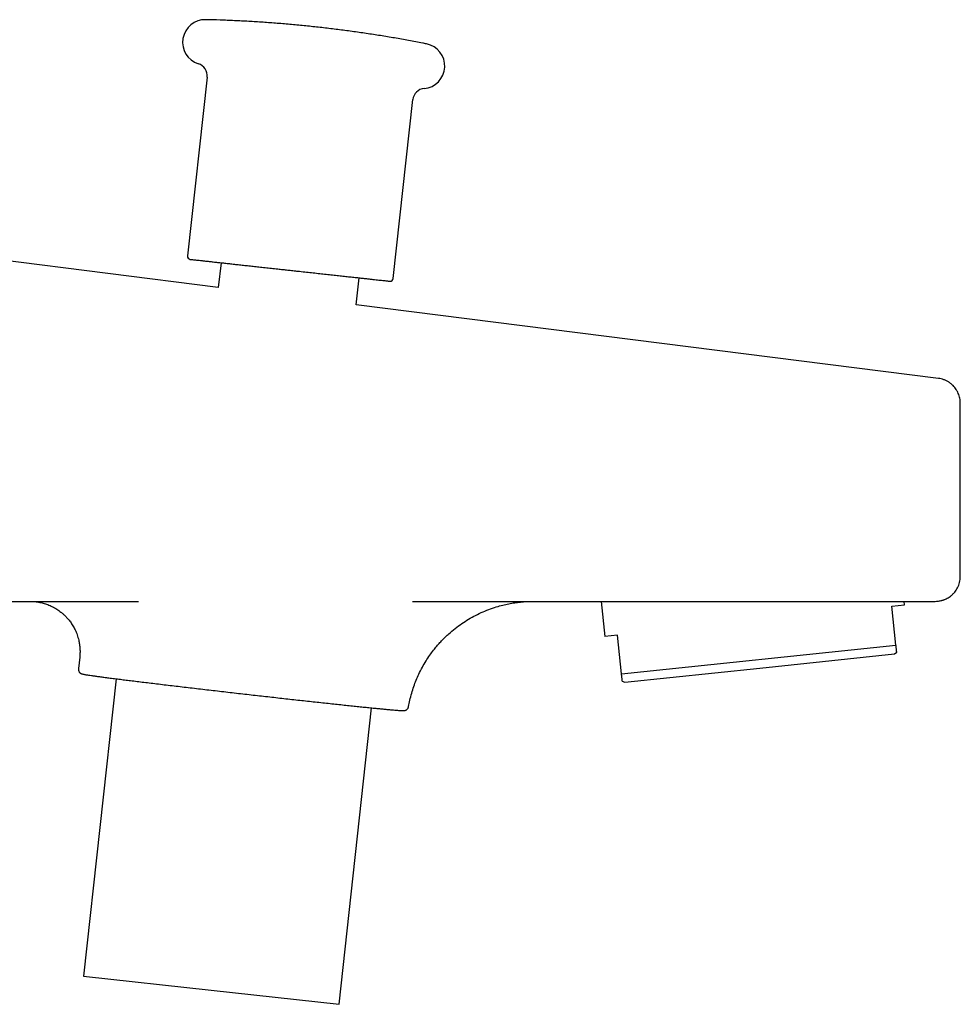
# Model space of a CAD drawing. Header units: millimetres. Extents: x 8 to 1795, y 12 to 2812.
# Tile 27 of 33: x 1295 to 1370, y 1519 to 1597. Entities that reach past the tile are written whole.
import ezdxf

# ---------------------------------------------------------------- set-up
doc = ezdxf.new("R2010")
doc.units = ezdxf.units.MM

msp = doc.modelspace()

# ---------------------------------------------------------------- linework, layer by layer
at = {"color": 7, "linetype": 'Continuous', "lineweight": 30}
for p, q in [((1309.759, 1592.921), (1308.2, 1578.673)), ((1324.602, 1576.877), (1326.161, 1591.126)), ((1310.645, 1576.156), (1285.039, 1579.387)), ((1310.877, 1578.128), (1310.645, 1576.156)), ((1321.652, 1574.768), (1321.87, 1576.925)), ((1368.057, 1568.913), (1321.652, 1574.768)), ((1369.807, 1553.14), (1369.807, 1566.929)), ((1263.786, 1551.14), (1304.297, 1551.14)), ((1326.137, 1551.14), (1362.623, 1551.14)), ((1341.186, 1551.14), (1341.48, 1548.341)), ((1364.354, 1550.746), (1365.349, 1550.85)), ((1364.679, 1547.655), (1364.354, 1550.746)), ((1365.349, 1550.85), (1365.318, 1551.14)), ((1342.475, 1548.446), (1341.48, 1548.341)), ((1342.8, 1545.356), (1342.475, 1548.446)), ((1342.8, 1545.356), (1364.679, 1547.655)), ((1353.812, 1545.817), (1364.553, 1546.946)), ((1364.553, 1546.946), (1364.74, 1547.081)), ((1299.604, 1546.688), (1299.501, 1545.783)), ((1343.071, 1544.688), (1353.812, 1545.817)), ((1302.499, 1544.97), (1299.903, 1521.254)), ((1342.86, 1544.782), (1343.071, 1544.688)), ((1320.281, 1519.024), (1322.867, 1542.651)), ((1325.825, 1542.76), (1325.825, 1542.76)), ((1299.903, 1521.254), (1310.087, 1520.14)), ((1310.087, 1520.14), (1320.281, 1519.024))]:
    msp.add_line(p, q, dxfattribs=at)
for centre, radius, start, end in [((1309.611, 1595.699), 1.8, 88.63685, 252.42533), ((1326.907, 1593.806), 1.8, 275.0817, 78.87018), ((1308.765, 1593.03), 1, 353.75351, 72.42533), ((1327.155, 1591.017), 1, 95.0817, 173.75351), ((1308.448, 1578.645), 0.25, 173.75351, 263.75351), ((1324.353, 1576.904), 0.25, 263.75351, 353.75351)]:
    msp.add_arc(centre, radius, start, end, dxfattribs=at)
for points, knots in [([(1327.241, 1595.574), (1327.144, 1595.593), (1326.673, 1595.687), (1325.828, 1595.844), (1324.704, 1596.043), (1323.577, 1596.229), (1322.449, 1596.403), (1321.319, 1596.565), (1320.187, 1596.714), (1319.053, 1596.85), (1317.917, 1596.974), (1316.781, 1597.086), (1315.643, 1597.185), (1314.503, 1597.272), (1313.363, 1597.346), (1312.222, 1597.408), (1311.08, 1597.456), (1310.229, 1597.486), (1309.757, 1597.495), (1309.667, 1597.497)], [0, 0, 0, 0, 0.016789, 0.081272, 0.145761, 0.210256, 0.274757, 0.339264, 0.403777, 0.468296, 0.532821, 0.597352, 0.661889, 0.726432, 0.790981, 0.855536, 0.920098, 0.984665, 1, 1, 1, 1]), ([(1308.423, 1578.397), (1308.423, 1578.397), (1308.422, 1578.397), (1308.446, 1578.394), (1308.501, 1578.388), (1308.6, 1578.377), (1308.736, 1578.362), (1308.907, 1578.344), (1309.114, 1578.321), (1309.354, 1578.295), (1309.625, 1578.265), (1309.924, 1578.232), (1310.248, 1578.197), (1310.594, 1578.159), (1310.96, 1578.119), (1311.341, 1578.077), (1311.734, 1578.034), (1312.136, 1577.99), (1312.417, 1577.959), (1312.557, 1577.944)], [0, 0, 0, 0, 0.02613, 0.07337, 0.137721, 0.20189, 0.266185, 0.330535, 0.394704, 0.458999, 0.522006, 0.584842, 0.647794, 0.708276, 0.768604, 0.829032, 0.88607, 0.942989, 1, 1, 1, 1]), ([(1312.557, 1577.944), (1312.701, 1577.928), (1312.987, 1577.897), (1313.433, 1577.848), (1313.898, 1577.797), (1314.383, 1577.744), (1314.885, 1577.689), (1315.356, 1577.638), (1315.793, 1577.59), (1316.195, 1577.546), (1316.596, 1577.502), (1317.046, 1577.453), (1317.542, 1577.399), (1318.08, 1577.34), (1318.61, 1577.282), (1319.13, 1577.225), (1319.637, 1577.169), (1320.125, 1577.116), (1320.592, 1577.065), (1321.036, 1577.016), (1321.454, 1576.97), (1321.845, 1576.928), (1322.207, 1576.888), (1322.538, 1576.852), (1322.838, 1576.819), (1323.109, 1576.789), (1323.355, 1576.762), (1323.575, 1576.738), (1323.768, 1576.717), (1323.936, 1576.699), (1324.079, 1576.683), (1324.191, 1576.671), (1324.265, 1576.663), (1324.308, 1576.658), (1324.326, 1576.656), (1324.324, 1576.656), (1324.324, 1576.656)], [0, 0, 0, 0, 0.029473, 0.058884, 0.088343, 0.119595, 0.150767, 0.181991, 0.206425, 0.230788, 0.255143, 0.279553, 0.312804, 0.345961, 0.379184, 0.412434, 0.445592, 0.478814, 0.511371, 0.543839, 0.576368, 0.60762, 0.638792, 0.670016, 0.699496, 0.728907, 0.758359, 0.787839, 0.81725, 0.846701, 0.877953, 0.909126, 0.94035, 0.964784, 0.989147, 1, 1, 1, 1]), ([(1369.807, 1566.929), (1369.806, 1566.978), (1369.803, 1567.082), (1369.784, 1567.246), (1369.747, 1567.427), (1369.687, 1567.621), (1369.599, 1567.826), (1369.49, 1568.016), (1369.365, 1568.188), (1369.231, 1568.339), (1369.075, 1568.48), (1368.9, 1568.609), (1368.707, 1568.72), (1368.5, 1568.81), (1368.282, 1568.878), (1368.132, 1568.902), (1368.057, 1568.914)], [0, 0, 0, 0, 0.050734, 0.107765, 0.171335, 0.241602, 0.318588, 0.40213, 0.46888, 0.538834, 0.611632, 0.686824, 0.763876, 0.842189, 0.921117, 1, 1, 1, 1]), ([(1367.807, 1551.14), (1367.87, 1551.142), (1367.985, 1551.145), (1368.141, 1551.167), (1368.267, 1551.193), (1368.364, 1551.219), (1368.439, 1551.243), (1368.508, 1551.267), (1368.591, 1551.3), (1368.702, 1551.35), (1368.841, 1551.426), (1369.005, 1551.535), (1369.186, 1551.684), (1369.347, 1551.857), (1369.482, 1552.041), (1369.59, 1552.226), (1369.682, 1552.432), (1369.752, 1552.656), (1369.798, 1552.895), (1369.804, 1553.058), (1369.807, 1553.14)], [0, 0, 0, 0, 0.060163, 0.110524, 0.150367, 0.182294, 0.206774, 0.225483, 0.252594, 0.291242, 0.341723, 0.404263, 0.478886, 0.565246, 0.628958, 0.697076, 0.76902, 0.844067, 0.921371, 1, 1, 1, 1]), ([(1295.631, 1551.14), (1295.677, 1551.14), (1295.778, 1551.139), (1295.95, 1551.129), (1296.138, 1551.109), (1296.33, 1551.08), (1296.515, 1551.042), (1296.695, 1550.997), (1296.939, 1550.924), (1297.245, 1550.808), (1297.605, 1550.626), (1297.891, 1550.444), (1298.113, 1550.277), (1298.287, 1550.133), (1298.473, 1549.959), (1298.67, 1549.747), (1298.87, 1549.493), (1299.067, 1549.196), (1299.25, 1548.855), (1299.41, 1548.473), (1299.523, 1548.089), (1299.593, 1547.718), (1299.628, 1547.369), (1299.635, 1547.023), (1299.613, 1546.796), (1299.603, 1546.688)], [0, 0, 0, 0, 0.021928, 0.048215, 0.077709, 0.106211, 0.134237, 0.161726, 0.188626, 0.247418, 0.307164, 0.36761, 0.397996, 0.430509, 0.468196, 0.511074, 0.559005, 0.611809, 0.669217, 0.73079, 0.795886, 0.846596, 0.898649, 0.951711, 1, 1, 1, 1]), ([(1325.829, 1542.759), (1325.86, 1542.927), (1325.925, 1543.284), (1326.064, 1543.816), (1326.232, 1544.349), (1326.423, 1544.855), (1326.648, 1545.368), (1326.908, 1545.88), (1327.202, 1546.383), (1327.502, 1546.836), (1327.792, 1547.228), (1328.065, 1547.564), (1328.316, 1547.849), (1328.556, 1548.102), (1328.791, 1548.334), (1329.108, 1548.629), (1329.53, 1548.984), (1330.056, 1549.371), (1330.603, 1549.721), (1331.165, 1550.033), (1331.753, 1550.311), (1332.354, 1550.549), (1332.921, 1550.733), (1333.445, 1550.871), (1333.925, 1550.973), (1334.318, 1551.036), (1334.628, 1551.076), (1334.861, 1551.1), (1335.073, 1551.116), (1335.265, 1551.128), (1335.438, 1551.135), (1335.61, 1551.14), (1335.718, 1551.14), (1335.774, 1551.14)], [0, 0, 0, 0, 0.035871, 0.076166, 0.115298, 0.153131, 0.189544, 0.232893, 0.273668, 0.311715, 0.346909, 0.375941, 0.40255, 0.426698, 0.449125, 0.471847, 0.517604, 0.564778, 0.608797, 0.653793, 0.699655, 0.745252, 0.789266, 0.824708, 0.859009, 0.892165, 0.908326, 0.924581, 0.941467, 0.954815, 0.968926, 0.983945, 1, 1, 1, 1]), ([(1362.623, 1551.14), (1362.777, 1551.14), (1363.085, 1551.14), (1363.542, 1551.14), (1363.991, 1551.14), (1364.408, 1551.14), (1364.792, 1551.14), (1365.142, 1551.14), (1365.478, 1551.14), (1365.799, 1551.14), (1366.125, 1551.14), (1366.446, 1551.14), (1366.75, 1551.14), (1367.011, 1551.14), (1367.209, 1551.14), (1367.357, 1551.14), (1367.464, 1551.14), (1367.544, 1551.14), (1367.599, 1551.14), (1367.613, 1551.14), (1367.62, 1551.14)], [0, 0, 0, 0, 0.060382, 0.120236, 0.180082, 0.240438, 0.291885, 0.343206, 0.395202, 0.447582, 0.500005, 0.565571, 0.631069, 0.695335, 0.759532, 0.807902, 0.855869, 0.903697, 0.951652, 1, 1, 1, 1]), ([(1367.62, 1551.14), (1367.657, 1551.14), (1367.733, 1551.14), (1367.789, 1551.14), (1367.814, 1551.14), (1367.807, 1551.14), (1367.807, 1551.14)], [0, 0, 0, 0, 0.3334084, 0.6667262, 0.9999987, 1, 1, 1, 1]), ([(1364.74, 1547.082), (1364.74, 1547.082), (1364.74, 1547.076), (1364.738, 1547.097), (1364.733, 1547.148), (1364.724, 1547.234), (1364.712, 1547.347), (1364.697, 1547.485), (1364.685, 1547.599), (1364.679, 1547.655)], [0, 0, 0, 0, 0.006441, 0.177767, 0.349095, 0.511293, 0.673722, 0.836773, 1, 1, 1, 1]), ([(1299.501, 1545.783), (1299.5, 1545.749), (1299.497, 1545.683), (1299.521, 1545.598), (1299.554, 1545.53), (1299.591, 1545.479), (1299.626, 1545.444), (1299.662, 1545.414), (1299.684, 1545.401), (1299.703, 1545.392), (1299.727, 1545.381), (1299.753, 1545.372), (1299.791, 1545.359), (1299.845, 1545.344), (1299.926, 1545.326), (1300.029, 1545.306), (1300.159, 1545.284), (1300.323, 1545.259), (1300.531, 1545.229), (1300.793, 1545.192), (1301.097, 1545.151), (1301.442, 1545.106), (1301.829, 1545.055), (1302.259, 1545), (1302.712, 1544.943), (1303.182, 1544.884), (1303.663, 1544.824), (1304.176, 1544.761), (1304.72, 1544.695), (1305.291, 1544.625), (1305.885, 1544.554), (1306.496, 1544.481), (1307.123, 1544.406), (1307.762, 1544.331), (1308.413, 1544.254), (1309.072, 1544.177), (1309.739, 1544.099), (1310.41, 1544.022), (1311.084, 1543.944), (1311.758, 1543.866), (1312.431, 1543.789), (1313.102, 1543.713), (1313.767, 1543.638), (1314.426, 1543.564), (1315.077, 1543.49), (1315.721, 1543.418), (1316.359, 1543.347), (1316.991, 1543.277), (1317.616, 1543.209), (1318.231, 1543.141), (1318.834, 1543.076), (1319.423, 1543.012), (1319.997, 1542.95), (1320.553, 1542.891), (1321.089, 1542.834), (1321.604, 1542.78), (1322.094, 1542.73), (1322.559, 1542.682), (1322.997, 1542.638), (1323.403, 1542.597), (1323.772, 1542.561), (1324.099, 1542.53), (1324.385, 1542.503), (1324.63, 1542.482), (1324.839, 1542.464), (1325.014, 1542.45), (1325.157, 1542.44), (1325.272, 1542.433), (1325.352, 1542.429), (1325.405, 1542.428), (1325.448, 1542.428), (1325.527, 1542.44), (1325.618, 1542.474), (1325.709, 1542.533), (1325.777, 1542.617), (1325.814, 1542.698), (1325.822, 1542.742), (1325.826, 1542.76)], [0, 0, 0, 0, 0.002773, 0.005384, 0.007875, 0.010295, 0.012696, 0.015135, 0.019325, 0.023736, 0.028263, 0.032906, 0.037667, 0.047359, 0.057506, 0.070183, 0.083513, 0.097502, 0.114792, 0.132346, 0.150165, 0.168248, 0.186596, 0.205208, 0.224086, 0.240821, 0.257759, 0.2749, 0.292244, 0.30975, 0.327199, 0.34456, 0.361833, 0.379018, 0.396114, 0.413122, 0.430043, 0.446875, 0.463619, 0.480275, 0.496843, 0.513323, 0.529715, 0.546018, 0.562234, 0.578412, 0.594687, 0.611068, 0.627554, 0.644145, 0.660843, 0.677645, 0.694554, 0.711568, 0.728687, 0.745913, 0.763244, 0.78068, 0.798223, 0.815871, 0.833407, 0.850374, 0.866759, 0.882561, 0.897781, 0.91242, 0.926477, 0.939953, 0.952848, 0.961122, 0.969127, 0.976944, 0.98279, 0.988697, 0.994726, 0.997808, 1, 1, 1, 1]), ([(1342.86, 1544.782), (1342.86, 1544.782), (1342.861, 1544.776), (1342.858, 1544.798), (1342.853, 1544.848), (1342.844, 1544.934), (1342.832, 1545.047), (1342.818, 1545.186), (1342.806, 1545.299), (1342.8, 1545.356)], [0, 0, 0, 0, 0.006441, 0.177767, 0.349095, 0.511293, 0.673722, 0.836773, 1, 1, 1, 1])]:
    msp.add_open_spline(points, degree=3, knots=knots, dxfattribs=at)

doc.saveas('drawing.dxf')
